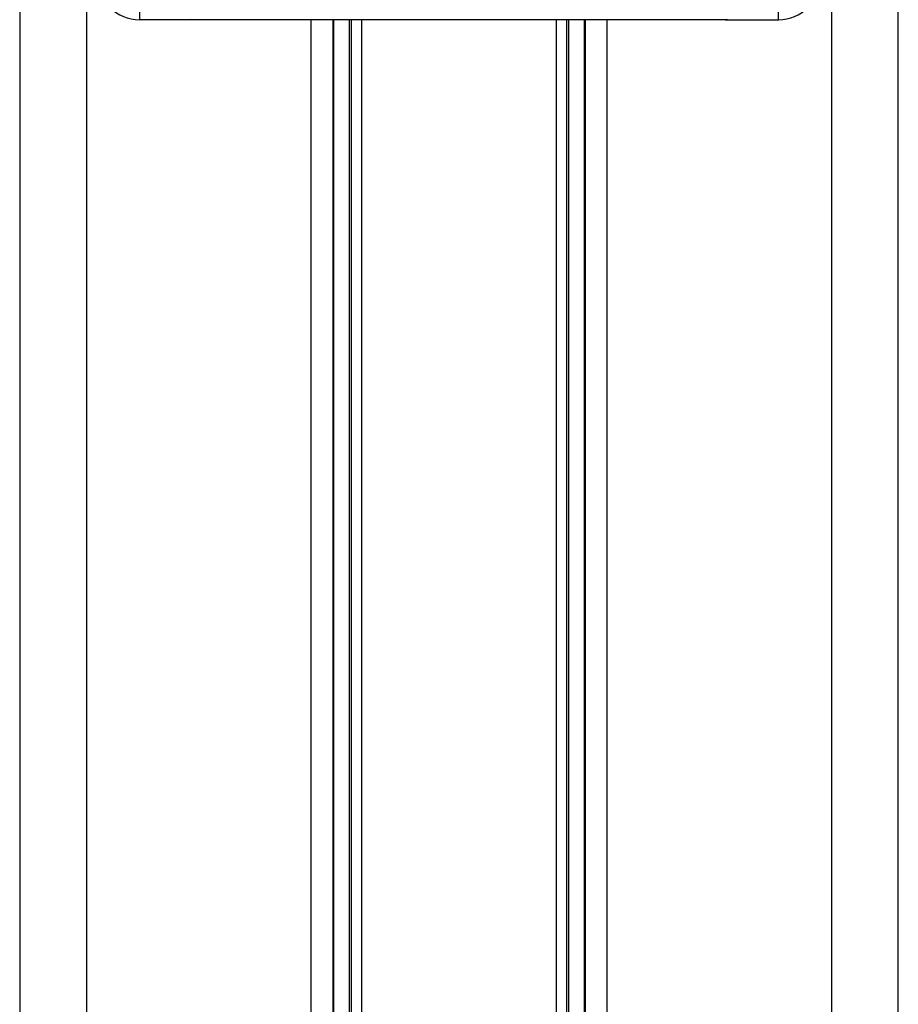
# Paper-space layout 'Wall Base Bracket' of a CAD drawing. Header units: millimetres. Extents: x 2123 to 18395, y 1042 to 15955.
# Tile 44 of 48: x 14809 to 14981, y 5581 to 5774. Entities that reach past the tile are written whole.
import ezdxf

# ---------------------------------------------------------------- set-up
doc = ezdxf.new("R2010")
doc.units = ezdxf.units.MM

psp = doc.layouts.new('Wall Base Bracket')

# ---------------------------------------------------------------- linework, layer by layer
at = {"color": 7, "linetype": 'Continuous', "lineweight": 25, "ltscale": 2}
for p, q in [((14809.19, 5921.37), (14809.19, 1555.27)), ((14981.02, 1555.27), (14981.02, 5921.37)), ((14832.61, 5776.73), (14832.61, 5773.72)), ((14957.61, 5773.72), (14957.61, 5776.73)), ((14843.04, 5773.72), (14832.61, 5773.72)), ((14843.04, 5773.72), (14842.61, 5773.77)), ((14849.27, 5773.72), (14843.04, 5773.72)), ((14940.94, 5773.72), (14849.27, 5773.72)), ((14870.47, 5268.18), (14870.47, 5773.72)), ((14873.61, 5773.72), (14873.61, 5539.82)), ((14916.61, 5539.82), (14916.61, 5773.72)), ((14919.75, 5773.72), (14919.75, 5268.17)), ((14947.17, 5773.72), (14940.94, 5773.72)), ((14947.61, 5773.77), (14947.17, 5773.72)), ((14947.17, 5773.72), (14957.61, 5773.72))]:
    psp.add_line(p, q, dxfattribs=at)
at = {"color": 8, "linetype": 'Continuous', "lineweight": 25, "ltscale": 2}
for p, q in [((14822.27, 5865.06), (14822.27, 1555.27)), ((14967.94, 5865.21), (14967.94, 1555.27)), ((14866.18, 5264), (14866.18, 5773.72)), ((14870.61, 5542.55), (14870.61, 5773.72)), ((14874.05, 5270.85), (14874.05, 5773.72)), ((14876.05, 5773.72), (14876.05, 5272.15)), ((14914.16, 5272.15), (14914.16, 5773.72)), ((14916.16, 5773.72), (14916.16, 5270.85)), ((14919.6, 5773.72), (14919.6, 5542.55)), ((14924.03, 5773.72), (14924.03, 5264))]:
    psp.add_line(p, q, dxfattribs=at)
at = {"color": 7, "linetype": 'Continuous', "lineweight": 25, "ltscale": 4}
for centre, start, end in [((14832.61, 5781.72), 180, 270), ((14957.61, 5781.72), 270, 0)]:
    psp.add_arc(centre, 8, start, end, dxfattribs=at)

doc.saveas('drawing.dxf')
